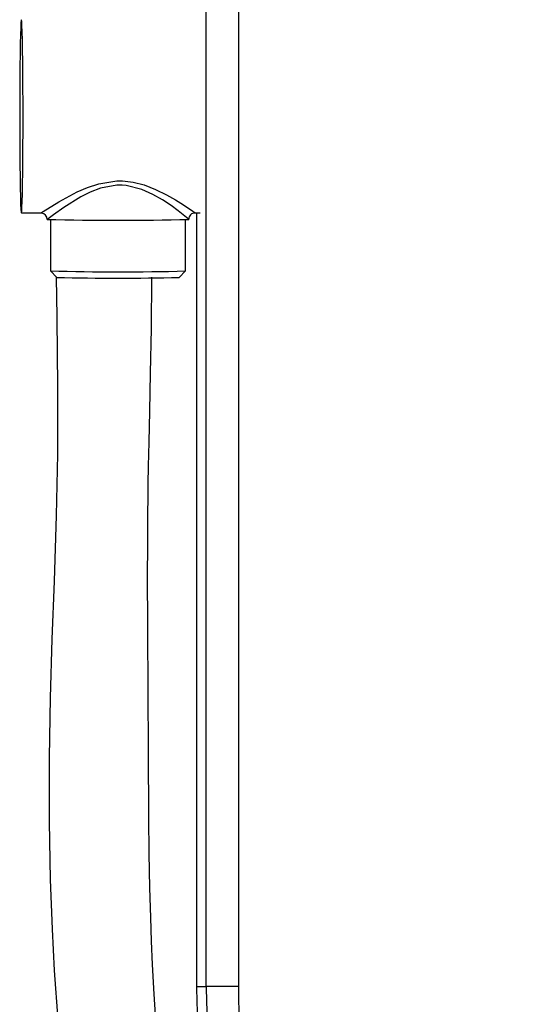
# Model space of a CAD drawing. Header units: millimetres. Extents: x 257.87 to 258.14, y 332.18 to 333.7.
# Tile 1 of 7: x 257.87 to 257.95, y 332.31 to 332.46. Entities that reach past the tile are written whole.
import ezdxf

# ---------------------------------------------------------------- set-up
doc = ezdxf.new("R2010")
doc.units = ezdxf.units.MM
doc.layers.add('SANINDUSA', color=3, linetype='Continuous')

msp = doc.modelspace()

# ---------------------------------------------------------------- linework, layer by layer
at = {"layer": 'SANINDUSA', "linetype": 'Continuous'}
for p, q in [((257.8971844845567, 332.3109292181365), (257.8971844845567, 333.5509292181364)), ((257.9021837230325, 333.5509292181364), (257.9021837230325, 332.3109292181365)), ((257.8684927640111, 332.43092921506), (257.8716186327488, 332.43092921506)), ((257.8954549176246, 332.43092921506), (257.8962228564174, 332.43092921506)), ((257.8956992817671, 332.43092921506), (257.8956992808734, 332.3109292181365)), ((257.8724879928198, 332.4299315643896), (257.87248966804, 332.4299298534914)), ((257.87248966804, 332.4299298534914), (257.8725003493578, 332.4299429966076)), ((257.8730079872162, 332.4299017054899), (257.8730067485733, 332.4219318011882)), ((257.8939667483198, 332.4219285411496), (257.8939679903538, 332.4298984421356)), ((257.8944879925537, 332.4299281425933), (257.8944634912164, 332.4299493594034)), ((257.8730067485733, 332.4219318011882), (257.8740069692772, 332.420930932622)), ((257.8929662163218, 332.4209279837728), (257.8939667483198, 332.4219285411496)), ((257.8956992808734, 332.3109292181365), (257.8971844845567, 332.3109292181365)), ((257.9021837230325, 332.3109292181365), (257.8971844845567, 332.3109292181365))]:
    msp.add_line(p, q, dxfattribs=at)
at = {"layer": 'SANINDUSA', "linetype": 'Continuous', "flags": 128}
for points in [[(257.8687545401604, 332.445795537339), (257.868751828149, 332.4480867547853), (257.8687430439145, 332.4503273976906), (257.868728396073, 332.4524649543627), (257.8687082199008, 332.4544493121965), (257.8686829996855, 332.4562339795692), (257.8686533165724, 332.457777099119), (257.8686198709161, 332.4590425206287), (257.8685834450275, 332.4600005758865), (257.8685448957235, 332.4606288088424), (257.8685051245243, 332.4609124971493), (257.8684650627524, 332.460844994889), (257.8684256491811, 332.4604278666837), (257.8683878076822, 332.4596709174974), (257.8683524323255, 332.4585918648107), (257.8683203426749, 332.4572160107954), (257.868292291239, 332.4555756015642), (257.8682689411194, 332.4537090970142), (257.8682508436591, 332.4516602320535), (257.8682384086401, 332.4494770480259), (257.8682319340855, 332.4472107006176), (257.8682315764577, 332.4449143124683), (257.8682373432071, 332.4426417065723), (257.8682490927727, 332.440446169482), (257.8682665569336, 332.4383791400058), (257.8682893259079, 332.4364890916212), (257.8683168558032, 332.4348202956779), (257.8683485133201, 332.4334118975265), (257.8683835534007, 332.4322968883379), (257.8684211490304, 332.4315014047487), (257.8684604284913, 332.4310441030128), (257.8685004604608, 332.4309356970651), (257.8685403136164, 332.4311787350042), (257.8685790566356, 332.4317674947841), (257.8686157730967, 332.4326881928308), (257.8686496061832, 332.433919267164), (257.8686797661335, 332.4354318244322), (257.8687055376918, 332.4371904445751), (257.8687263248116, 332.4391538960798), (257.8687416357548, 332.4412761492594), (257.8687511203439, 332.4435074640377), (257.8687545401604, 332.445795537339)], [(257.8716186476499, 332.4310172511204), (257.8716427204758, 332.4310027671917), (257.8725624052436, 332.4315756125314), (257.8743126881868, 332.4326575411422), (257.8771688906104, 332.434208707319), (257.8787508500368, 332.4348977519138), (257.8805096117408, 332.4354760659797), (257.8833075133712, 332.4359015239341), (257.8841819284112, 332.4358969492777), (257.8858703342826, 332.4356995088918), (257.8875355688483, 332.4352733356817), (257.8893335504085, 332.4345843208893), (257.8909947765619, 332.4337696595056), (257.8924251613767, 332.4329553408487), (257.8936654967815, 332.4321786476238), (257.8950880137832, 332.431217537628), (257.895419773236, 332.4309811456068), (257.8954549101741, 332.4309523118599)], [(257.8944634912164, 332.4299493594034), (257.8941244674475, 332.4302391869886), (257.8928237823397, 332.4312667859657), (257.8917230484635, 332.4320721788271), (257.8903786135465, 332.4329660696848), (257.8889080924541, 332.4338093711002), (257.887209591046, 332.4345713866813), (257.884783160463, 332.4351808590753), (257.884136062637, 332.435237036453), (257.8833345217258, 332.4352419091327), (257.880769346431, 332.4347877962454), (257.8791852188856, 332.4341834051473), (257.8777055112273, 332.4334348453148), (257.8750847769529, 332.4317784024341), (257.8734775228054, 332.4306222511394), (257.8726314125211, 332.430008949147), (257.8724896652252, 332.4299298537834), (257.8724896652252, 332.4299298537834)], [(257.8738908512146, 332.4209158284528), (257.8739976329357, 332.4147916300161), (257.8740743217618, 332.4089810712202), (257.8741113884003, 332.4042761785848), (257.8741206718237, 332.4005313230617), (257.8741099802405, 332.3969809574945), (257.8740795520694, 332.3935046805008), (257.8738939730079, 332.3839875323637), (257.8735637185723, 332.3738171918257), (257.8732316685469, 332.364785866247), (257.872954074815, 332.3557088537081), (257.8727938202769, 332.3464224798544), (257.8727933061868, 332.3364387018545), (257.8729622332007, 332.3275165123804), (257.8732505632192, 332.3198047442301), (257.8736001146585, 332.3134036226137), (257.8741642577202, 332.3057500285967)], [(257.8894560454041, 332.3040728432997), (257.8890842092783, 332.309696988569), (257.8888440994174, 332.3143346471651), (257.8886926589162, 332.3179590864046), (257.8885679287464, 332.321624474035), (257.8884467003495, 332.3262070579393), (257.8883451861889, 332.3315665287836), (257.8882748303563, 332.3371436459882), (257.8882033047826, 332.3473427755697), (257.8881606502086, 332.3568440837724), (257.8881154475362, 332.3661304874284), (257.8880936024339, 332.3754283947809), (257.888100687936, 332.3785661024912), (257.8881166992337, 332.3815843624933), (257.8881394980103, 332.3843109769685), (257.8881666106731, 332.3867416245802), (257.8881958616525, 332.3888945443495), (257.888239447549, 332.391627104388), (257.888309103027, 332.3953913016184), (257.8884091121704, 332.4001985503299), (257.888536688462, 332.4060609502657), (257.8886730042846, 332.4129893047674), (257.8887681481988, 332.4209613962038)]]:
    msp.add_lwpolyline(points, dxfattribs=at)
at = {"layer": 'SANINDUSA', "linetype": 'Continuous'}
for centre, radius, start, end in [((257.8715438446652, 332.4299787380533), 0.0009372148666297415, 357.785276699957, 86.4162408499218), ((257.8954153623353, 332.4299991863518), 0.0009248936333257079, 87.38993223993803, 182.9467689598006), ((257.8835267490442, 332.9166960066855), 0.4868912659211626, 268.7010806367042, 271.2899928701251), ((257.8835540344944, 332.8540987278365), 0.4322956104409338, 268.6019408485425, 271.3802178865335), ((257.8835493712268, 332.8243454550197), 0.4035273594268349, 268.6449732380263, 271.3371940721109), ((257.9922702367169, 332.3109292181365), 0.09657095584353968, 180, 0), ((257.9922702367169, 332.3109292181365), 0.09508575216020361, 180, 0), ((257.9922702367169, 332.3109292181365), 0.09008651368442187, 180, 0)]:
    msp.add_arc(centre, radius, start, end, dxfattribs=at)

doc.saveas('drawing.dxf')
